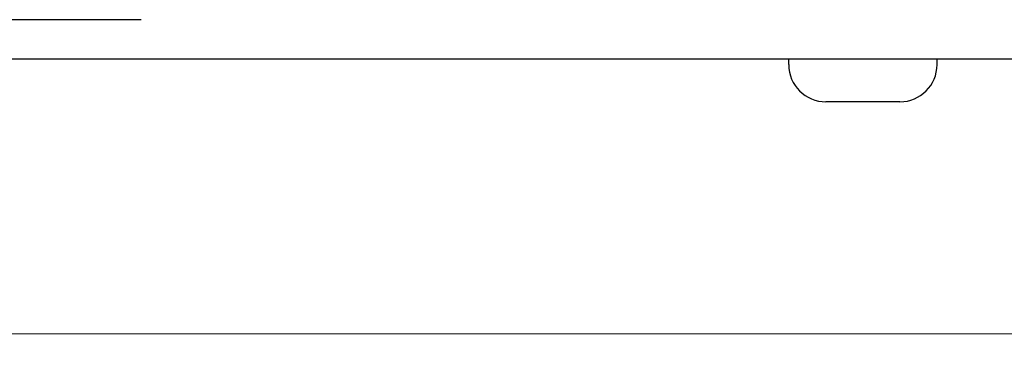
# Model space of a CAD drawing. Header units: millimetres. Extents: x 399 to 6233, y -1870 to 1602.
# Tile 207 of 256: x 5979 to 6030, y -551 to -534. Entities that reach past the tile are written whole.
import ezdxf

# ---------------------------------------------------------------- set-up
doc = ezdxf.new("R2010")
doc.units = ezdxf.units.MM
doc.layers.add('AM_5', color=3, linetype='Continuous', lineweight=25)
doc.layers.add('可見 (ISO)', color=7, linetype='Continuous', lineweight=25)
doc.styles.add('尺寸標註', font='romans.shx', dxfattribs={"bigfont": 'CHINESET.SHX'})
doc.dimstyles.new('CNS1$0', dxfattribs={"dimtxt": 2.5, "dimasz": 2.5, "dimexe": 1, "dimexo": 1, "dimgap": 1.5, "dimtad": 1, "dimtoh": 1, "dimdec": 1, "dimdsep": 46, "dimtxsty": '尺寸標註', "dimcen": 0, "dimclrd": 2, "dimclre": 2, "dimclrt": 1, "dimadec": 0, "dimazin": 2, "dimtp": 0.1, "dimtm": 0.1, "dimtfac": 0.71, "dimtdec": 1, "dimtmove": 0, "dimatfit": 0, "dimfxl": 0, "dimlwd": 13, "dimlwe": 13, "dimarcsym": 0})

# ---------------------------------------------------------------- blocks, each defined once
blk = doc.blocks.new('*D346')
at = {"layer": 'AM_5', "color": 2, "lineweight": 13}
for p, q in [((6110.218, -518.066), (6110.218, -550.64)), ((5949.518, -534.298), (5949.518, -550.64)), ((6107.718, -549.64), (5952.018, -549.64))]:
    blk.add_line(p, q, dxfattribs=at)
at = {"layer": 'AM_5', "color": 2, "lineweight": -2}
for points in [[(5952.018, -549.224), (5952.018, -550.057), (5949.518, -549.64)], [(6107.718, -549.224), (6107.718, -550.057), (6110.218, -549.64)]]:
    blk.add_solid(points, dxfattribs=at)
at = {"layer": 'Defpoints', "color": 0, "lineweight": -2}
for p in [(6110.218, -517.066), (5949.518, -533.298), (5949.518, -549.64)]:
    blk.add_point(p, dxfattribs=at)
at = {"layer": 'AM_5', "color": 1, "insert": (6037.096, -546.89), "char_height": 2.5, "attachment_point": 5, "style": '尺寸標註'}
blk.add_mtext('160.7', dxfattribs=at)

msp = doc.modelspace()

# ---------------------------------------------------------------- linework, layer by layer
at = {"layer": '可見 (ISO)'}
for p, q in [((5985.518, -533.566), (5964.518, -533.566)), ((5964.518, -535.566), (6065.518, -535.566)), ((6018.718, -535.866), (6018.718, -535.566)), ((6026.318, -535.866), (6026.318, -535.566)), ((6024.418, -537.766), (6020.618, -537.766))]:
    msp.add_line(p, q, dxfattribs=at)
for centre, start, end in [((6020.618, -535.866), 180, 270), ((6024.418, -535.866), 270, 0)]:
    msp.add_arc(centre, 1.9, start, end, dxfattribs=at)

# ---------------------------------------------------------------- dimensions: what is measured, and where the dimension line sits
at = {"layer": 'AM_5'}
dim = msp.add_linear_dim(base=(5949.518, -549.64), p1=(6110.218, -517.066), p2=(5949.518, -533.298), dimstyle='CNS1$0', override={"dimfxl": 4, "dimarcsym": 1}, dxfattribs=at)
dim.commit()
dim.dimension.update_dxf_attribs({"geometry": '*D346', "text_midpoint": (6037.096, -549.64), "dimtype": 160})

doc.saveas('drawing.dxf')
